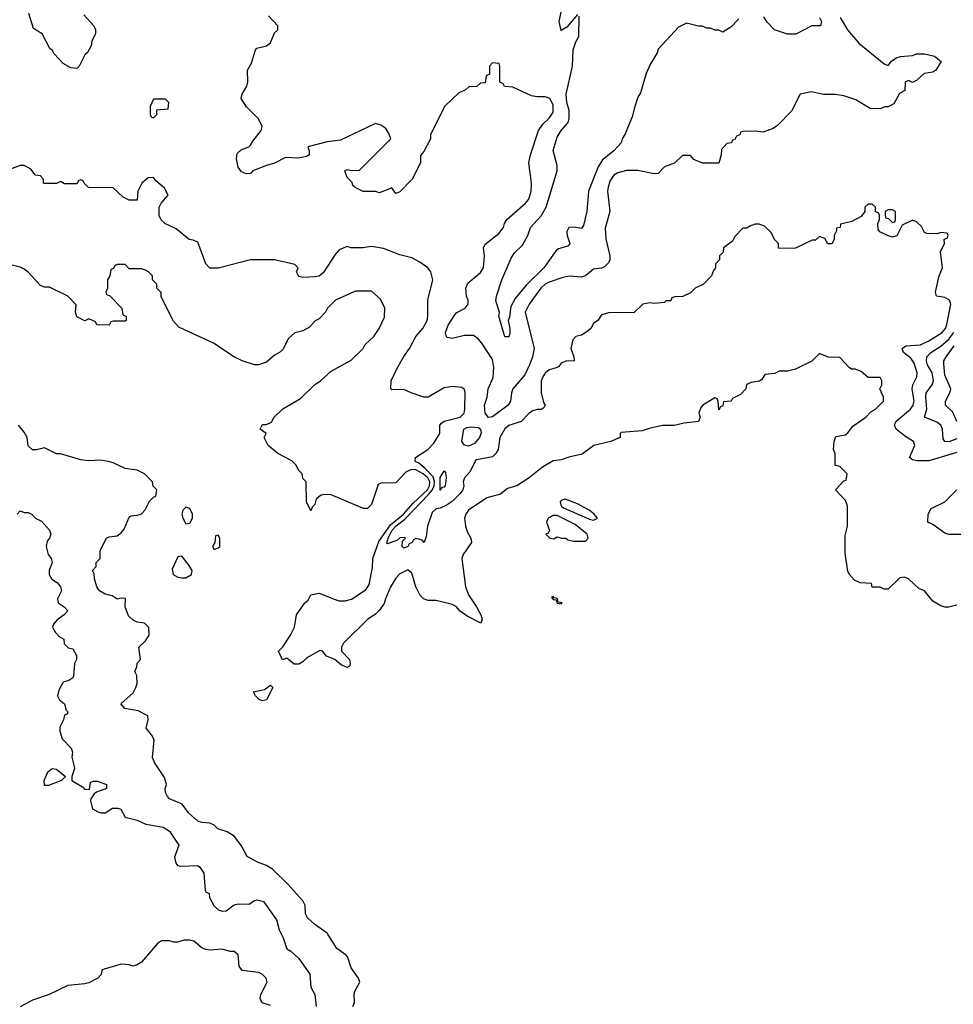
# Model space of a CAD drawing. Header units: inches. Extents: x 2348352 to 2479776, y 460422 to 613655.
# Tile 55 of 256: x 2391047 to 2395672, y 488821 to 493700. Entities that reach past the tile are written whole.
import ezdxf

# ---------------------------------------------------------------- set-up
doc = ezdxf.new("R2010")
doc.units = ezdxf.units.IN
doc.header["$MEASUREMENT"] = 0
doc.layers.add('C3498', color=7, linetype='Continuous')
doc.layers.add('C3499', color=7, linetype='Continuous')

msp = doc.modelspace()

# ---------------------------------------------------------------- linework, layer by layer
at = {"layer": 'C3498', "color": 4, "elevation": 128}
msp.add_lwpolyline([(2391170, 489906), (2391168.7, 489930), (2391186.3, 489973.7), (2391208, 489990), (2391230, 489986), (2391274, 489950), (2391254, 489930), (2391190, 489906)], close=True, dxfattribs=at)
at = {"layer": 'C3498', "color": 4}
for points, elevation in [([(2391316.6, 490000), (2391319, 489990), (2391306, 489950), (2391306, 489930), (2391359, 489899), (2391370, 489886), (2391392.7, 489887.3), (2391398, 489922), (2391412.7, 489927.3), (2391432.7, 489927.3), (2391478, 489910), (2391478, 489890), (2391428, 489872), (2391416.4, 489863.6), (2391400.4, 489839.6), (2391398, 489830), (2391408.7, 489790), (2391434.6, 489774.6), (2391450, 489769), (2391470, 489769), (2391507.1, 489792.9), (2391533.6, 489793.6), (2391548.4, 489788.4), (2391570, 489749), (2391630, 489734), (2391672.9, 489712.9), (2391758.6, 489698.6), (2391790, 489679), (2391835.3, 489610), (2391814, 489550), (2391820.2, 489520.2), (2391829, 489509), (2391845.2, 489505.2), (2391930, 489508.7), (2391940.2, 489500.2), (2391959, 489470), (2391965.6, 489385.6), (2391970, 489378), (2391986, 489370), (2391988, 489350), (2392008.7, 489310), (2392030, 489288.7), (2392050, 489282), (2392070, 489284), (2392110, 489314), (2392130, 489319), (2392183.6, 489316.4), (2392206.4, 489333.6), (2392222, 489338), (2392255.3, 489330), (2392320.2, 489240.2), (2392333.2, 489190), (2392353.2, 489150), (2392370, 489095.3), (2392390, 489084), (2392430, 489048.7), (2392485.2, 488970), (2392490, 488906), (2392509.1, 488869.1), (2392516, 488810)], 128), ([(2392697.2, 488810), (2392705.2, 488830), (2392704.7, 488875.3), (2392708.7, 488890), (2392732.7, 488930), (2392725.2, 488950), (2392690, 489002), (2392672.9, 489052.9), (2392664.7, 489064.7), (2392618, 489098), (2392570, 489174), (2392510, 489217.2), (2392473.2, 489250), (2392462.7, 489270), (2392461.2, 489310), (2392450, 489334), (2392375.9, 489415.9), (2392299, 489490), (2392270, 489509.2), (2392225.2, 489525.2), (2392173.6, 489553.6), (2392146.6, 489606.6), (2392110, 489654), (2392075.1, 489675.1), (2392028, 489690), (2392010, 489708), (2391990, 489718), (2391950, 489722), (2391930, 489729), (2391884, 489770), (2391852.7, 489812.7), (2391790, 489839), (2391779, 489850), (2391769, 489870), (2391768.7, 489890), (2391775.3, 489910), (2391764.7, 489944.7), (2391727.6, 490000)], 124), ([(2392290, 488815.3), (2392249.1, 488829.1), (2392238, 488850), (2392242, 488870), (2392273.2, 488930), (2392268.7, 488950), (2392250, 488968.7), (2392230, 488979), (2392148.9, 488988.9), (2392135.3, 489010), (2392130, 489066), (2392110, 489082), (2392090, 489082), (2392050, 489094), (2391990, 489089.2), (2391970, 489092.7), (2391950, 489101.2), (2391910, 489134), (2391890, 489139), (2391862, 489138), (2391828.9, 489128.9), (2391810, 489128.7), (2391790, 489135.3), (2391750, 489135.3), (2391730, 489122), (2391650, 489029.2), (2391630, 489017.2), (2391610, 489009.3), (2391590, 489017.2), (2391550, 489019.3), (2391465.4, 488994.6), (2391454, 488990), (2391451.6, 488968.4), (2391434, 488950), (2391390, 488928), (2391370, 488922), (2391285.4, 488914.6), (2391194, 488870), (2391110, 488842), (2391050, 488808)], 132)]:
    msp.add_lwpolyline(points, dxfattribs=dict(at, elevation=elevation))
at = {"layer": 'C3499', "color": 4}
for points, elevation in [([(2391364.5, 493724.5), (2391414, 493670), (2391422, 493650), (2391422, 493630), (2391405.4, 493594.6), (2391402, 493570), (2391383.6, 493536.4), (2391370, 493526), (2391342, 493470), (2391330, 493458), (2391300.4, 493460.4), (2391263.1, 493483.1), (2391218, 493530), (2391208.4, 493548.4), (2391196.4, 493556.4), (2391158, 493630), (2391115.3, 493655.3), (2391092.7, 493730)], 108), ([(2393810, 493726), (2393756.9, 493663.1), (2393730, 493646), (2393719, 493690), (2393733.6, 493753.6)], 104), ([(2395111, 493710), (2395147.7, 493650), (2395204.1, 493584.1), (2395330, 493481), (2395350, 493472), (2395365.2, 493494.8), (2395389.1, 493510.9), (2395410, 493518), (2395470, 493522), (2395490, 493531.3), (2395530, 493531.3), (2395579.6, 493519.6), (2395612.7, 493492.7), (2395584.7, 493450), (2395570, 493439), (2395527.5, 493432.5), (2395490, 493399), (2395470, 493388.7), (2395450, 493398), (2395434, 493390), (2395431.6, 493348.4), (2395405.4, 493334.6), (2395376.9, 493283.1), (2395350, 493268), (2395332.7, 493267.3), (2395310, 493258), (2395260.4, 493260.4), (2395190, 493302), (2395130, 493322), (2395088.9, 493328.9), (2395029.1, 493329.1), (2394970, 493342), (2394914, 493330), (2394870, 493246), (2394803.6, 493176.4), (2394779.8, 493160.2), (2394730, 493142), (2394690, 493148), (2394630, 493146), (2394618, 493142), (2394614, 493130), (2394598, 493122), (2394590, 493106), (2394578, 493102), (2394574, 493090), (2394550, 493086), (2394523.6, 493056.4), (2394522, 493030), (2394510, 492988), (2394430, 492988), (2394387.3, 493007.3), (2394370, 493026), (2394330, 493026), (2394291, 492989), (2394242, 492970), (2394210, 492938), (2394190, 492935.3), (2394110, 492953.2), (2394052.5, 492952.5), (2394010, 492940.9), (2393991, 492930), (2393970, 492899), (2393961.6, 492870), (2393959.3, 492850), (2393970.6, 492750), (2393947.1, 492667.1), (2393950, 492614), (2393970.8, 492530), (2393970.7, 492510), (2393964.5, 492495.5), (2393944.5, 492475.5), (2393930, 492469.2), (2393890, 492463.7), (2393850, 492431.3), (2393830, 492423.7), (2393770, 492429.2), (2393738, 492422), (2393670, 492399.5), (2393650, 492389.4), (2393628.2, 492370), (2393570.6, 492290), (2393550.7, 492250), (2393596.3, 492070), (2393588, 492030), (2393572.2, 491990), (2393550, 491939.3), (2393490.6, 491870), (2393483, 491850), (2393478, 491810), (2393467.3, 491790), (2393390, 491732.3), (2393370, 491729), (2393352.7, 491750), (2393349.6, 491790), (2393362.7, 491830), (2393367.6, 491870), (2393393.1, 491926.9), (2393396.3, 491976.3), (2393390, 492015.3), (2393337.2, 492097.2), (2393318.7, 492118.7), (2393295.3, 492135.3), (2393250, 492135.1), (2393190, 492119.3), (2393165.6, 492125.6), (2393158, 492138), (2393157, 492150), (2393170, 492186.8), (2393202, 492238), (2393211.9, 492248.1), (2393254, 492270), (2393268.7, 492290), (2393269, 492310), (2393261.2, 492330), (2393257.2, 492370), (2393266.6, 492393.4), (2393330, 492446.8), (2393345.2, 492470), (2393349.2, 492530), (2393344, 492570), (2393352.5, 492587.5), (2393420.2, 492639.8), (2393444, 492670), (2393449, 492690), (2393461.2, 492710), (2393553.2, 492790), (2393569.5, 492810.5), (2393580.9, 492850), (2393582.7, 492890), (2393569.2, 492990), (2393577.2, 493030), (2393617.2, 493150), (2393638.6, 493181.4), (2393670, 493211.3), (2393690, 493242), (2393690, 493278), (2393672.7, 493310), (2393650, 493318), (2393610, 493318), (2393583.1, 493323.1), (2393490, 493366), (2393448.4, 493368.4), (2393442, 493382), (2393426, 493390), (2393426, 493470), (2393422, 493482), (2393390, 493486), (2393374, 493470), (2393374, 493430), (2393358, 493422), (2393352.7, 493387.3), (2393330, 493386), (2393311.6, 493368.4), (2393272.7, 493367.3), (2393254, 493350), (2393222, 493338), (2393152, 493270), (2393082, 493130), (2393082, 493110), (2393050, 493046), (2393032.7, 493027.3), (2393032, 492990), (2392992, 492910), (2392930, 492846), (2392910, 492838), (2392890, 492866), (2392830, 492842), (2392810, 492848), (2392748.4, 492848.4), (2392708.4, 492868.4), (2392698, 492878), (2392693.6, 492893.6), (2392670, 492918), (2392658, 492950), (2392670, 492958), (2392690, 492952), (2392730, 492954), (2392886, 493110), (2392876.4, 493136.4), (2392860.4, 493160.4), (2392836.4, 493176.4), (2392810, 493186), (2392636.9, 493103.1), (2392570, 493095.3), (2392474, 493070), (2392482, 493050), (2392482, 493030), (2392470, 493022), (2392426.4, 493013.6), (2392363.6, 493016.4), (2392310, 492988), (2392270, 492977.2), (2392202, 492950), (2392190, 492938), (2392170, 492935.3), (2392145.6, 492945.6), (2392129.3, 492969.3), (2392121.2, 493010), (2392124, 493036), (2392145.2, 493054.8), (2392182, 493070), (2392190, 493078), (2392201.5, 493098.5), (2392244, 493150), (2392248.7, 493170), (2392230, 493208), (2392170, 493268), (2392144, 493310), (2392149, 493330), (2392173.2, 493370), (2392177.2, 493390), (2392175.3, 493450), (2392195.5, 493484.5), (2392215.3, 493550), (2392222, 493558), (2392270, 493571), (2392290, 493584.7), (2392310, 493634), (2392326, 493650), (2392326, 493670), (2392279, 493719)], 108), ([(2394610, 493704), (2394570, 493662), (2394530, 493638), (2394510, 493648), (2394490, 493648), (2394470, 493658), (2394450, 493658), (2394430, 493668), (2394410, 493668), (2394350, 493682), (2394310, 493662), (2394210, 493553.2), (2394204.4, 493535.6), (2394170, 493477.2), (2394150, 493433.2), (2394123, 493337), (2394110, 493315.3), (2394094, 493270), (2394082, 493218), (2394046.6, 493133.4), (2394030.9, 493109.1), (2394026, 493090), (2393991, 493050), (2393934.2, 493005.8), (2393913, 492970), (2393865.5, 492850), (2393857.3, 492750), (2393840.5, 492679.5), (2393830, 492665.2), (2393790, 492672), (2393767.7, 492670), (2393758, 492650), (2393759.5, 492630), (2393773, 492590), (2393770, 492584), (2393763, 492577), (2393716.2, 492563.8), (2393704.2, 492555.8), (2393643, 492470), (2393556.5, 492383.5), (2393501.4, 492318.6), (2393480.6, 492279.4), (2393473.4, 492226.6), (2393466.8, 492210), (2393475.5, 492170), (2393475.5, 492144.5), (2393470, 492128), (2393450, 492129), (2393421.2, 492230), (2393424, 492250), (2393406.3, 492306.3), (2393409.2, 492330), (2393435.1, 492410), (2393481.5, 492518.5), (2393497, 492543), (2393537.4, 492582.6), (2393564.5, 492630), (2393578, 492670), (2393630, 492728.2), (2393654.7, 492770), (2393709.5, 492950), (2393710, 492978), (2393690, 493052), (2393710, 493118), (2393730, 493151), (2393764, 493190), (2393769, 493210), (2393769.3, 493250), (2393757.6, 493290), (2393753.6, 493330), (2393785.2, 493470), (2393788.7, 493550), (2393802, 493590), (2393816.4, 493616.4), (2393818, 493718)], 104), ([(2395010, 493710.5), (2395019.1, 493690), (2395014, 493670), (2394971.3, 493668.7), (2394891.6, 493628.4), (2394850, 493628), (2394786, 493650), (2394750, 493688), (2394733.2, 493713.2)], 104), ([(2395690, 491555.1), (2395550, 491514.5), (2395493.2, 491513.2), (2395470, 491519), (2395455.3, 491530), (2395482, 491590), (2395475.3, 491610), (2395430, 491637.2), (2395389, 491670), (2395381.2, 491690), (2395389.4, 491710), (2395460.7, 491770), (2395473.3, 491790), (2395477.4, 491810), (2395467.8, 491870), (2395471.6, 491890), (2395491.8, 491930), (2395493.3, 491950), (2395478.2, 491998.2), (2395462, 492022), (2395426, 492050), (2395419, 492070), (2395436.5, 492083.5), (2395510, 492088.5), (2395550, 492108.5), (2395616.2, 492150), (2395633, 492170), (2395640.5, 492190), (2395659.3, 492290), (2395653.2, 492310), (2395630, 492324), (2395589, 492329), (2395584, 492350), (2395602.7, 492430), (2395619.3, 492470), (2395608, 492550), (2395628, 492590), (2395627.3, 492612.7), (2395642, 492618), (2395646, 492630), (2395642, 492642), (2395610, 492646), (2395590, 492638), (2395540.4, 492640.4), (2395530, 492646), (2395514.6, 492674.6), (2395490, 492698), (2395470, 492706), (2395418, 492682), (2395391.6, 492628.4), (2395370, 492622), (2395350, 492628), (2395308, 492648), (2395300.4, 492660.4), (2395298, 492690), (2395306, 492710), (2395306, 492730), (2395302, 492742), (2395287.3, 492747.3), (2395286, 492770), (2395270, 492786), (2395250, 492786), (2395234, 492770), (2395234, 492750), (2395216, 492724), (2395170, 492699), (2395114, 492686), (2395112, 492670), (2395094, 492666), (2395094, 492654), (2395082, 492630), (2395082, 492610), (2395070, 492588.7), (2395050, 492588.7), (2395035.3, 492615.3), (2395010, 492626), (2394990, 492608), (2394972.7, 492607.3), (2394890, 492568), (2394810, 492566), (2394806, 492570), (2394806, 492590), (2394786, 492610), (2394770, 492646), (2394736.4, 492676.4), (2394710, 492686), (2394690, 492686), (2394663.6, 492676.4), (2394650, 492666), (2394630, 492666), (2394590, 492626), (2394578, 492602), (2394534, 492570), (2394531.6, 492548.4), (2394514, 492530), (2394514, 492510), (2394494, 492490), (2394494, 492470), (2394483.6, 492456.4), (2394474, 492430), (2394434, 492390), (2394394, 492370), (2394370, 492346), (2394331.6, 492328.4), (2394292.7, 492327.3), (2394278, 492322), (2394272.7, 492307.3), (2394250, 492306), (2394242, 492298), (2394190, 492293.2), (2394170, 492296), (2394134, 492290), (2394090, 492248), (2393970, 492248.7), (2393930, 492238), (2393910.6, 492209.4), (2393890, 492194), (2393876, 492170), (2393862.5, 492157.5), (2393830, 492137.2), (2393802, 492130), (2393787.1, 492112.9), (2393778, 492070), (2393792, 492030), (2393794, 492010), (2393752.7, 492007.3), (2393730, 491998), (2393718, 491982), (2393705.4, 491974.6), (2393670, 491964), (2393650, 491948.7), (2393638.8, 491930), (2393630.8, 491910), (2393630.8, 491850), (2393642.8, 491802.8), (2393651, 491790), (2393643.6, 491776.4), (2393630, 491768.7), (2393610, 491768.7), (2393590, 491762), (2393570, 491748.7), (2393530.6, 491709.4), (2393470, 491689.2), (2393450, 491673.2), (2393424.9, 491630), (2393417.3, 491570), (2393406, 491550), (2393390, 491534), (2393310, 491519), (2393305.2, 491514.8), (2393278.7, 491461.3), (2393250.5, 491429.5), (2393244, 491410), (2393246.8, 491390), (2393242.8, 491370), (2393226.8, 491350), (2393190, 491313.2), (2393164.7, 491295.3), (2393130, 491279.5), (2393110, 491275.6), (2393090, 491257.2), (2393066.8, 491190), (2393061, 491139), (2393051.1, 491108.9), (2393040.4, 491120.4), (2393010, 491129.2), (2392998, 491122), (2392990.8, 491110), (2392976.8, 491103.2), (2392970.3, 491089.7), (2392950, 491081.2), (2392941.2, 491090), (2392944, 491116), (2392958, 491130), (2392954, 491134), (2392930, 491131.8), (2392918.4, 491121.6), (2392870, 491102), (2392866.6, 491106.6), (2392872.3, 491130), (2392892, 491170), (2392909.9, 491190.1), (2392954.5, 491225.5), (2393072.8, 491347.2), (2393090.8, 491369.2), (2393100.1, 491390), (2393101.9, 491410), (2393095.3, 491435.3), (2393056.4, 491476.4), (2393023.3, 491503.3), (2393006, 491510), (2393008.7, 491530), (2393069.5, 491570.5), (2393098.9, 491601.1), (2393129, 491650), (2393128.7, 491690), (2393138, 491702), (2393150, 491711), (2393230, 491730.7), (2393249.3, 491750), (2393251.8, 491770), (2393254, 491854), (2393248.4, 491868.4), (2393238, 491878), (2393190, 491882), (2393150, 491875.3), (2393070, 491828.7), (2393048.9, 491828.9), (2392986, 491850), (2392950, 491868), (2392890, 491866), (2392886, 491870), (2392888, 491910), (2392915.3, 491970), (2392949.5, 492030.5), (2392979, 492070), (2393009.2, 492130), (2393044, 492170), (2393065.2, 492210), (2393069.3, 492230.7), (2393069.3, 492310.7), (2393094, 492410), (2393084, 492450), (2393068.7, 492470), (2393030, 492499), (2392990, 492519), (2392930, 492534), (2392850, 492566), (2392790, 492576), (2392749.1, 492569.1), (2392690, 492568.7), (2392670, 492575.3), (2392630, 492559), (2392610, 492536), (2392552.8, 492447.2), (2392530, 492429.6), (2392510, 492425.1), (2392450, 492422), (2392430, 492428), (2392418, 492450), (2392426, 492470), (2392410, 492486), (2392309.3, 492509.3), (2392190, 492509.2), (2392030, 492469), (2391990, 492468), (2391969, 492490), (2391930, 492598), (2391907.3, 492607.3), (2391886, 492610), (2391823.1, 492663.1), (2391766, 492690), (2391748.4, 492708.4), (2391738, 492730), (2391738, 492770), (2391748, 492790), (2391782, 492830), (2391764.7, 492864.7), (2391722, 492902), (2391710, 492918), (2391683.6, 492916.4), (2391652, 492890), (2391632, 492850), (2391630, 492806), (2391590, 492806), (2391560.4, 492820.4), (2391510, 492866), (2391388.4, 492868.4), (2391366, 492890), (2391362, 492902), (2391350, 492906), (2391338, 492902), (2391330, 492886), (2391270, 492886), (2391250, 492898), (2391230, 492888), (2391170, 492888), (2391166, 492890), (2391166, 492910), (2391150, 492926), (2391126, 492930), (2391100.4, 492960.4), (2391070, 492978), (2391050, 492978), (2390970, 492948)], 112), ([(2395690, 490798), (2395650, 490788.7), (2395630, 490788.7), (2395610, 490795.3), (2395570, 490819), (2395530, 490869), (2395502, 490882), (2395450, 490929.2), (2395430, 490937.2), (2395406.4, 490933.6), (2395350, 490878), (2395330, 490878), (2395310, 490888), (2395270, 490888.7), (2395266, 490906), (2395210, 490908.7), (2395183.1, 490923.1), (2395158, 490950), (2395150, 490966), (2395136.4, 491056.4), (2395136.4, 491143.6), (2395148.7, 491190), (2395148, 491290), (2395138, 491318), (2395088, 491370), (2395130, 491414), (2395142, 491418), (2395146, 491450), (2395110, 491486), (2395086, 491490), (2395086, 491550), (2395078, 491570), (2395082, 491610), (2395090, 491634), (2395138, 491642), (2395150, 491652), (2395173.6, 491686.4), (2395238, 491730), (2395263.1, 491756.9), (2395286, 491770), (2395326, 491810), (2395326, 491830), (2395308, 491870), (2395318, 491890), (2395318, 491910), (2395310, 491926), (2395250, 491926), (2395216.4, 491956.4), (2395187.3, 491967.3), (2395168.4, 491968.4), (2395156.4, 491976.4), (2395110, 492026), (2395052.7, 492027.3), (2395010, 492046), (2394971.6, 492008.4), (2394890, 491968), (2394850, 491958), (2394810, 491958), (2394787.3, 491947.3), (2394738, 491942), (2394723.6, 491916.4), (2394711.6, 491908.4), (2394670, 491901.2), (2394647.5, 491892.5), (2394644.7, 491870), (2394618, 491842), (2394578, 491822), (2394571.3, 491810), (2394534, 491806), (2394530, 491786), (2394518, 491782), (2394510, 491766), (2394507.3, 491807.3), (2394502, 491822), (2394490, 491826), (2394432, 491790), (2394422, 491778), (2394411.3, 491750), (2394418, 491730), (2394410, 491708.7), (2394339.6, 491700.4), (2394290, 491688.7), (2394231.6, 491688.4), (2394165.4, 491674.6), (2394130, 491662), (2394026, 491654), (2394022, 491650), (2394022, 491630), (2393976, 491610), (2393890.9, 491589.1), (2393833.4, 491546.6), (2393767.3, 491532.7), (2393730, 491519), (2393690, 491514), (2393637.5, 491482.5), (2393571, 491430), (2393510, 491389.2), (2393464, 491376), (2393428.7, 491348.7), (2393362, 491330), (2393270, 491269), (2393257.3, 491250), (2393250.7, 491230), (2393256.3, 491190), (2393264.1, 491164.1), (2393282.8, 491130), (2393284.7, 491110), (2393244.7, 491050), (2393238, 491030), (2393256, 490890), (2393271.3, 490850), (2393310.5, 490790.5), (2393330.8, 490750), (2393338, 490730), (2393332, 490710), (2393264.2, 490744.2), (2393229.6, 490769.6), (2393210, 490792.7), (2393190, 490802.7), (2393110, 490822), (2393070, 490822), (2393048, 490830), (2393028.7, 490850), (2393009.3, 490889.3), (2392990, 490958), (2392970, 490974), (2392930, 490954.5), (2392910, 490932), (2392884.9, 490890), (2392858.8, 490830), (2392853.2, 490806.8), (2392828.3, 490771.7), (2392810, 490754), (2392772, 490730), (2392652, 490610), (2392642, 490590), (2392642, 490570), (2392681, 490530), (2392684.7, 490510), (2392682, 490498), (2392670.7, 490489.3), (2392641.5, 490501.5), (2392608, 490530), (2392566.6, 490546.6), (2392548, 490570), (2392534.5, 490574.5), (2392470, 490537.2), (2392450, 490517.2), (2392430, 490506), (2392407.2, 490507.2), (2392370, 490535.3), (2392348.4, 490528.4), (2392328.9, 490571.1), (2392350, 490592), (2392389.3, 490650.7), (2392409.2, 490690), (2392419, 490750), (2392459, 490810), (2392476.6, 490823.4), (2392490, 490850.4), (2392530, 490858.9), (2392610, 490826.6), (2392630, 490820.9), (2392660, 490820), (2392691.7, 490828.3), (2392764.2, 490875.8), (2392778.4, 490901.6), (2392794.3, 490985.7), (2392796.8, 491030), (2392825.9, 491114.1), (2392883.5, 491196.5), (2392947.7, 491250), (2392995.6, 491304.4), (2393067.1, 491370), (2393078, 491390), (2393079.2, 491410), (2393068.8, 491430), (2393046, 491450), (2393010, 491469.8), (2392988.3, 491471.7), (2392961, 491459), (2392910, 491404.8), (2392836.1, 491403.9), (2392823.4, 491396.6), (2392790, 491298), (2392770, 491278.5), (2392750, 491278.5), (2392590, 491344.7), (2392553.7, 491346.3), (2392537.1, 491342.9), (2392515.5, 491324.5), (2392510, 491298), (2392496, 491284), (2392490, 491266), (2392468, 491310), (2392466, 491410), (2392450, 491426), (2392446, 491450), (2392430, 491466), (2392414.6, 491494.6), (2392394.6, 491514.6), (2392326, 491550), (2392278, 491590), (2392258, 491630), (2392268, 491650), (2392238, 491670), (2392250, 491694), (2392270, 491694), (2392294.6, 491705.4), (2392308, 491730), (2392350, 491772), (2392438, 491822), (2392508, 491890), (2392538, 491910), (2392590, 491958), (2392690, 492012), (2392748, 492070), (2392758, 492090), (2392802, 492130), (2392828, 492170), (2392854.6, 492225.4), (2392855.3, 492270), (2392834.6, 492314.6), (2392790, 492355.3), (2392710, 492355.3), (2392612, 492310), (2392572, 492270), (2392562, 492250), (2392530, 492218), (2392511.6, 492208.4), (2392483.6, 492176.4), (2392450, 492158), (2392410, 492148), (2392379.6, 492120.4), (2392350, 492066), (2392334, 492050), (2392310, 492038), (2392270, 492002), (2392230.9, 491989.1), (2392210, 491989), (2392150, 492008.7), (2392108, 492030), (2392010, 492095.3), (2391836.4, 492176.4), (2391810, 492206), (2391780.4, 492260.4), (2391748.4, 492328.4), (2391747.3, 492347.3), (2391726, 492370), (2391726, 492390), (2391706, 492410), (2391706, 492430), (2391686, 492450), (2391670, 492458), (2391650, 492466), (2391590, 492466), (2391570, 492486), (2391530, 492486), (2391518, 492482), (2391512.7, 492467.3), (2391498, 492462), (2391494, 492430), (2391482, 492410), (2391482, 492370), (2391474, 492350), (2391478, 492338), (2391492.7, 492332.7), (2391554, 492270), (2391558, 492238), (2391574, 492230), (2391574, 492210), (2391570, 492206), (2391510, 492206), (2391498, 492202), (2391490, 492186), (2391430, 492188), (2391422, 492202), (2391390, 492218), (2391370, 492208), (2391330, 492228), (2391324, 492250), (2391327.3, 492287.3), (2391286, 492330), (2391194.6, 492374.6), (2391170, 492374), (2391150, 492382), (2391090, 492448.7), (2391070, 492464), (2391050, 492474), (2391010, 492484)], 116), ([(2395690, 491623), (2395650, 491607.8), (2395629.6, 491609.6), (2395622.4, 491622.4), (2395618, 491670), (2395609.5, 491690), (2395590, 491705.6), (2395529.2, 491730), (2395540.5, 491770), (2395535.6, 491830), (2395538.4, 491850), (2395566.6, 491890), (2395574, 491910), (2395567.6, 491950), (2395544.2, 491990), (2395538.7, 492010), (2395541.6, 492030), (2395560.7, 492050), (2395610, 492082.6), (2395650, 492117.4), (2395675.1, 492150)], 108), ([(2395689.6, 491709.6), (2395670, 491755.3), (2395634, 491790), (2395632.7, 491810), (2395655.1, 491850), (2395659.6, 491870), (2395630, 491939), (2395624.7, 491995.3), (2395625.6, 492010), (2395636.2, 492030), (2395676.9, 492083.1)], 104), ([(2391727.6, 490000), (2391716.5, 490016.5), (2391704.7, 490044.7), (2391712.7, 490130), (2391705.2, 490150), (2391674, 490190), (2391684, 490230), (2391682, 490250), (2391634.5, 490274.5), (2391567.5, 490287.5), (2391548, 490310), (2391610, 490364.7), (2391622, 490390), (2391628.7, 490410), (2391628, 490450), (2391618, 490470), (2391627.3, 490492.7), (2391628.4, 490511.6), (2391646, 490530), (2391638, 490590), (2391670, 490622), (2391688, 490650), (2391687.3, 490687.3), (2391666, 490710), (2391630, 490715.1), (2391610, 490723.7), (2391586.3, 490746.3), (2391569, 490790), (2391571.9, 490831.9), (2391550, 490834), (2391530, 490828.7), (2391504.7, 490844.7), (2391470, 490854), (2391442, 490870), (2391428.7, 490890), (2391418, 490930), (2391416.4, 490956.4), (2391408, 490970), (2391426, 490990), (2391426, 491010), (2391446, 491030), (2391446, 491070), (2391478, 491130), (2391490, 491138), (2391530, 491142.8), (2391550, 491157.3), (2391565.4, 491174.6), (2391590, 491234), (2391598, 491242), (2391630, 491244.7), (2391650, 491252), (2391668.9, 491271.1), (2391690, 491314), (2391710, 491334), (2391722, 491338), (2391726, 491370), (2391708.4, 491388.4), (2391706, 491410), (2391666, 491450), (2391630, 491468), (2391570, 491475.3), (2391510, 491504), (2391486, 491510), (2391450, 491517.2), (2391390, 491514), (2391350, 491519), (2391250, 491548.7), (2391228.9, 491548.9), (2391170, 491578), (2391130, 491568), (2391110, 491568), (2391090, 491588), (2391084, 491630), (2391070, 491655.3), (2391042, 491690)], 124), ([(2395710, 491149.2), (2395650, 491148.7), (2395630, 491155.3), (2395570, 491198), (2395546, 491210), (2395548, 491250), (2395563.1, 491276.9), (2395630, 491310.7), (2395690, 491370.5)], 112), ([(2391034, 491250), (2391050, 491266), (2391070, 491258), (2391090, 491258), (2391106, 491250), (2391126, 491230), (2391154.6, 491214.6), (2391195.3, 491170), (2391202, 491150), (2391195.3, 491130), (2391184, 491116), (2391179, 491090), (2391188.7, 491050), (2391204, 491030), (2391208.7, 491010), (2391193.2, 490970), (2391194, 490950), (2391206.8, 490926.8), (2391234, 490910), (2391249, 490890), (2391254, 490870), (2391235.3, 490830), (2391238, 490810), (2391268, 490790), (2391286, 490770), (2391268, 490750), (2391233.6, 490726.4), (2391214.6, 490705.4), (2391209.3, 490689.3), (2391224, 490664), (2391243.1, 490643.1), (2391266, 490630), (2391267.3, 490607.3), (2391288, 490588), (2391310, 490582), (2391329.2, 490550), (2391329.2, 490530), (2391319, 490510), (2391314, 490446), (2391310, 490438), (2391290, 490424.7), (2391263.1, 490416.9), (2391242, 490378), (2391235.3, 490350), (2391244, 490330), (2391268.7, 490310), (2391278, 490278), (2391286, 490270), (2391282, 490258), (2391270, 490254), (2391264, 490230), (2391246, 490194), (2391245.6, 490174.4), (2391257.2, 490137.2), (2391302, 490090), (2391308.7, 490070), (2391305.6, 490045.6), (2391316.6, 490000)], 128)]:
    msp.add_lwpolyline(points, dxfattribs=dict(at, elevation=elevation))
for points, elevation in [([(2391770, 493306), (2391710, 493306), (2391694, 493270), (2391694, 493230), (2391698, 493218), (2391710, 493214), (2391726, 493230), (2391727.3, 493252.7), (2391782, 493258), (2391786, 493290)], 112), ([(2395370, 492758), (2395350, 492758), (2395334, 492750), (2395334, 492730), (2395338, 492718), (2395352.7, 492712.7), (2395370, 492694), (2395382, 492698), (2395386, 492710), (2395386, 492750)], 112), ([(2393270, 491586.4), (2393250, 491591.6), (2393236.9, 491610), (2393247.6, 491670), (2393261.5, 491678.5), (2393282.8, 491682.8), (2393319.3, 491679.3), (2393330.7, 491670.7), (2393333, 491653), (2393324.2, 491630), (2393299.6, 491600.4)], 108), ([(2393130, 491369.3), (2393130, 491432), (2393150, 491464.7), (2393156.3, 491456.3), (2393159.5, 491430), (2393154.9, 491390), (2393150, 491382.9), (2393138, 491382)], 108), ([(2393750, 491323.6), (2393730, 491317.6), (2393724.6, 491310), (2393729.1, 491289.1), (2393741.4, 491281.4), (2393870, 491224.9), (2393890, 491220.7), (2393908.7, 491230), (2393893.2, 491250), (2393868.7, 491270), (2393810, 491300.9)], 124), ([(2391870, 491284), (2391856, 491270), (2391851, 491250), (2391856, 491230), (2391870, 491202), (2391890, 491204.7), (2391902.7, 491230), (2391902.7, 491250), (2391890, 491277.2)], 124), ([(2393710, 491243.5), (2393690, 491242.7), (2393664.6, 491230), (2393657.4, 491210), (2393671.3, 491168.7), (2393664.7, 491155.3), (2393654, 491150), (2393674, 491130), (2393693.2, 491126.8), (2393710, 491138), (2393730.7, 491130.7), (2393752, 491130), (2393762.8, 491122.8), (2393790, 491116.3), (2393850, 491116), (2393864, 491130), (2393859, 491150), (2393799, 491199)], 124), ([(2392030, 491146), (2392018, 491142), (2392014, 491110), (2392002, 491090), (2392010, 491074), (2392030, 491082), (2392038, 491090), (2392038, 491130)], 124), ([(2391850, 491042), (2391830, 491038), (2391803, 490977), (2391808, 490950), (2391830, 490937), (2391850, 490933.7), (2391870, 490934.4), (2391890, 490944.9), (2391899, 490950), (2391901.2, 490970), (2391882.5, 491002.5)], 124), ([(2393690, 490842), (2393682, 490838), (2393690, 490826), (2393705.4, 490825.4), (2393710, 490808.5), (2393730, 490806), (2393735.3, 490810), (2393714, 490814), (2393710, 490831.8), (2393695.1, 490835.1)], 124), ([(2392250, 490324.5), (2392235.3, 490330), (2392215.3, 490350), (2392206, 490370), (2392259.3, 490380.7), (2392290, 490402), (2392302, 490390), (2392270, 490329.4)], 116)]:
    msp.add_lwpolyline(points, close=True, dxfattribs=dict(at, elevation=elevation))

doc.saveas('drawing.dxf')
